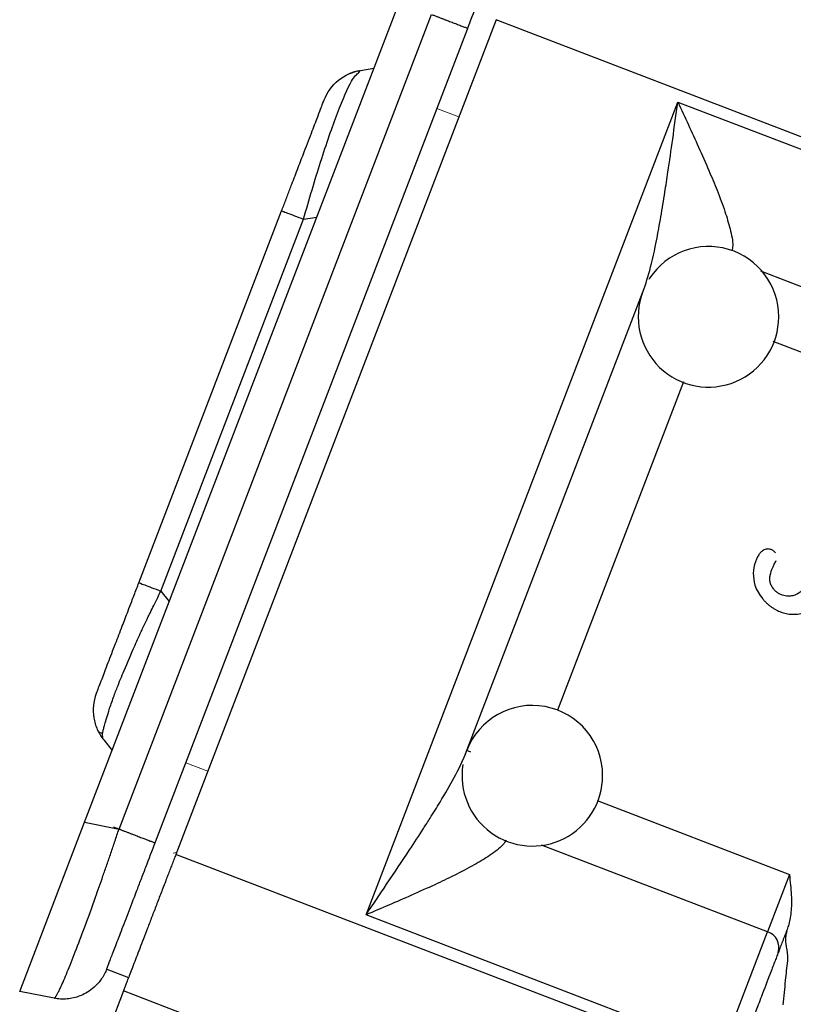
# Model space of a CAD drawing. Header units: inches. Extents: x 0.3 to 34.1, y 0.2 to 21.7.
# Tile 3 of 25: x 1.8 to 3.5, y 6.8 to 8.9. Entities that reach past the tile are written whole.
import ezdxf

# ---------------------------------------------------------------- set-up
doc = ezdxf.new("R2010")
doc.units = ezdxf.units.IN
doc.header["$MEASUREMENT"] = 0
doc.layers.add('SLD-0', color=7, linetype='Continuous', lineweight=25)
doc.styles.add('SLDTEXTSTYLE0', font='TXT', dxfattribs={"width": 0.75})
doc.dimstyles.new('SLDDIMSTYLE0', dxfattribs={"dimtxt": 0.125, "dimasz": 0.13, "dimexe": 0, "dimexo": 0.0625, "dimgap": 0.03125, "dimtad": 0, "dimtih": 1, "dimtoh": 1, "dimlfac": 0.8, "dimrnd": 1e-09, "dimzin": 12, "dimdsep": 46, "dimtxsty": 'SLDTEXTSTYLE0', "dimsah": 1, "dimcen": 0.09, "dimadec": 0, "dimazin": 3, "dimtfac": 1, "dimtofl": 0, "dimtmove": 0, "dimatfit": 3, "dimfxl": 1, "dimfrac": 2, "dimtolj": 1, "dimtzin": 12, "dimarcsym": 0})

# ---------------------------------------------------------------- blocks, each defined once
blk = doc.blocks.new('_D_4')
at = {"layer": 'SLD-0'}
for p, q in [((1.8041, 6.8196), (1.8041, 1.9964)), ((5.7822, 5.2482), (5.7822, 1.9964)), ((3.7273, 2.3015), (3.6893, 2.3015)), ((3.6893, 2.3015), (3.6893, 2.103)), ((4.143, 2.3015), (4.1811, 2.3015)), ((4.1811, 2.3015), (4.1811, 2.103)), ((1.8041, 2.1214), (3.5796, 2.1214)), ((5.7822, 2.1214), (4.2907, 2.1214)), ((3.6893, 2.103), (3.7273, 2.103)), ((4.1811, 2.103), (4.143, 2.103))]:
    blk.add_line(p, q, dxfattribs=at)
for points in [[(1.8041, 2.1214), (1.9341, 2.1014), (1.9341, 2.1414)], [(5.7822, 2.1214), (5.6522, 2.1414), (5.6522, 2.1014)]]:
    blk.add_solid(points, dxfattribs=at)
at = {"layer": 'SLD-0', "char_height": 0.125, "attachment_point": 1, "style": 'SLDTEXTSTYLE0'}
for s, insert in [('80.84', (3.7273, 2.2642)), ('3.18', (3.7735, 2.0771))]:
    blk.add_mtext(s, dxfattribs=dict(at, insert=insert))

msp = doc.modelspace()

# ---------------------------------------------------------------- linework, layer by layer
at = {"color": 7, "linetype": 'Continuous', "lineweight": 25}
for p, q in [((1.9426, 7.2305), (2.6188, 8.992)), ((2.016, 7.2162), (2.6829, 8.9535)), ((2.8206, 8.9423), (2.1373, 7.1621)), ((3.7156, 8.5988), (2.8206, 8.9423)), ((2.0939, 7.1885), (2.7593, 8.922)), ((2.5279, 8.83), (2.5314, 8.8342)), ((2.5314, 8.8342), (2.56, 8.8387)), ((2.543, 7.0332), (3.2084, 8.7666)), ((3.2084, 8.7666), (3.7286, 8.567)), ((2.0584, 7.7414), (2.3629, 8.5348)), ((2.1051, 7.7235), (2.4096, 8.5169)), ((3.1482, 8.3909), (3.1464, 8.3882)), ((2.7553, 7.3768), (3.1362, 8.3692)), ((1.9833, 7.4062), (2.0014, 7.3838)), ((2.7664, 7.3803), (2.7579, 7.3836)), ((1.8041, 6.8696), (1.9426, 7.2305)), ((1.9426, 7.2305), (2.016, 7.2162)), ((3.2926, 6.7186), (2.1373, 7.1621)), ((3.4464, 7.1193), (3.3994, 6.9969)), ((3.3016, 6.742), (2.543, 7.0332)), ((3.3016, 6.742), (3.3994, 6.9969)), ((1.9898, 6.9174), (2.0365, 6.8995)), ((1.8774, 6.8553), (1.8041, 6.8696)), ((2.0254, 6.8708), (1.9855, 6.7666)), ((2.5512, 6.6689), (2.0254, 6.8708))]:
    msp.add_line(p, q, dxfattribs=at)
at = {"color": 144, "linetype": 'Continuous', "lineweight": 18}
for p, q in [((2.6944, 8.7531), (2.7411, 8.7352)), ((2.2351, 7.5566), (2.1587, 7.3574)), ((2.2054, 7.3395), (2.1587, 7.3574)), ((2.1387, 7.1659), (2.1319, 7.1645))]:
    msp.add_line(p, q, dxfattribs=at)
at = {"color": 8, "linetype": 'Continuous', "lineweight": 25}
for p, q in [((2.4096, 8.5169), (2.4381, 8.5214)), ((3.385, 8.4064), (3.9695, 8.182)), ((3.8475, 8.0885), (3.4117, 8.2558)), ((3.2205, 8.1702), (2.9516, 7.4698)), ((2.1051, 7.7235), (2.1233, 7.7011)), ((2.7553, 7.3768), (2.7437, 7.352)), ((3.0359, 7.2768), (3.4464, 7.1193)), ((3.3994, 6.9969), (2.9172, 7.182))]:
    msp.add_line(p, q, dxfattribs=at)
at = {"color": 7, "linetype": 'Continuous', "lineweight": 25}
for centre, radius, start, end in [((3.2737, 8.3087), 0.15, 0, 146.7725), ((3.2737, 8.3087), 0.15, 159.016, 0), ((2.8979, 7.3298), 0.15, 0, 159.016), ((2.8979, 7.3298), 0.15, 170.9033, 0), ((3.3888, 6.9632), 0.0354, 343.1171, 72.5963)]:
    msp.add_arc(centre, radius, start, end, dxfattribs=at)
for points, knots in [([(2.7593, 8.922), (2.7662, 8.94), (2.773, 8.9578), (2.7831, 8.9841), (2.7865, 8.9928), (2.7931, 9.0101), (2.7964, 9.0187), (2.806, 9.0436), (2.812, 9.0594), (2.8206, 9.0819), (2.8234, 9.0892), (2.8288, 9.1031), (2.8313, 9.1098), (2.8386, 9.1286), (2.8429, 9.14), (2.8505, 9.1598), (2.8537, 9.168), (2.8587, 9.1811), (2.8606, 9.1861), (2.863, 9.1922), (2.8635, 9.1935), (2.8633, 9.1929)], [0, 0, 0, 0, 0.125, 0.125, 0.1875, 0.1875, 0.25, 0.25, 0.375, 0.375, 0.4375, 0.4375, 0.5, 0.5, 0.625, 0.625, 0.75, 0.75, 0.875, 0.875, 1, 1, 1, 1]), ([(2.6829, 8.9535), (2.685, 8.9527), (2.6893, 8.9511), (2.6955, 8.9487), (2.7016, 8.9463), (2.7076, 8.944), (2.7134, 8.9418), (2.7189, 8.9397), (2.7241, 8.9377), (2.7291, 8.9358), (2.7338, 8.934), (2.7404, 8.9315), (2.7479, 8.9286), (2.7539, 8.9263), (2.757, 8.925), (2.7587, 8.9242), (2.7595, 8.9233), (2.7594, 8.9224), (2.7593, 8.922)], [0, 0, 0, 0, 0.049945, 0.099892, 0.149839, 0.199783, 0.249724, 0.299666, 0.349611, 0.399559, 0.449505, 0.499448, 0.624178, 0.748907, 0.822114, 0.87385, 0.940729, 1, 1, 1, 1]), ([(2.4537, 8.7713), (2.46, 8.7876), (2.4706, 8.8022), (2.4977, 8.8241), (2.5142, 8.8315), (2.5314, 8.8342)], [0, 0, 0, 0, 0.5, 0.5, 1, 1, 1, 1]), ([(2.5294, 8.833), (2.5258, 8.8325), (2.5189, 8.8317), (2.5108, 8.8285), (2.5069, 8.827)], [0, 0, 0, 0, 0.520069, 1, 1, 1, 1]), ([(2.3629, 8.5348), (2.3644, 8.5386), (2.3674, 8.5463), (2.3717, 8.5577), (2.3761, 8.569), (2.3804, 8.5802), (2.3855, 8.5936), (2.3916, 8.6093), (2.4005, 8.6327), (2.4136, 8.6668), (2.4286, 8.7058), (2.4405, 8.7368), (2.4466, 8.7528), (2.4497, 8.7607), (2.4514, 8.7652), (2.4526, 8.7684), (2.4533, 8.7701), (2.4537, 8.7711), (2.4537, 8.7712), (2.4537, 8.7713)], [0, 0, 0, 0, 0.030725, 0.061188, 0.09144, 0.121531, 0.151513, 0.200921, 0.250755, 0.348893, 0.499986, 0.638539, 0.74926, 0.793753, 0.838333, 0.893266, 0.929231, 0.964784, 1, 1, 1, 1]), ([(3.1362, 8.3692), (3.142, 8.3842), (3.1472, 8.4024), (3.1577, 8.4451), (3.1628, 8.4704), (3.1707, 8.5136), (3.1736, 8.5306), (3.1779, 8.5567), (3.1793, 8.5655), (3.1829, 8.5886), (3.1851, 8.603), (3.1907, 8.6406), (3.194, 8.664), (3.2011, 8.7139), (3.2048, 8.7403), (3.2084, 8.7666)], [0, 0, 0, 0, 0.189678, 0.189678, 0.406452, 0.406452, 0.541936, 0.541936, 0.609678, 0.609678, 0.718065, 0.718065, 0.891485, 0.891485, 1.083872, 1.083872, 1.083872, 1.083872]), ([(3.4164, 7.8055), (3.4157, 7.8064), (3.4142, 7.808), (3.4116, 7.8101), (3.4088, 7.8116), (3.4058, 7.8127), (3.4011, 7.8137), (3.3942, 7.8132), (3.3897, 7.81), (3.3874, 7.8083)], [0, 0, 0, 0, 0.104702, 0.204583, 0.301854, 0.398901, 0.498129, 0.740244, 1, 1, 1, 1]), ([(3.3874, 7.8083), (3.3866, 7.8077), (3.3851, 7.8063), (3.383, 7.8037), (3.3801, 7.7996), (3.3768, 7.7937), (3.3715, 7.7809), (3.3679, 7.7614), (3.3713, 7.7391), (3.379, 7.7207), (3.3858, 7.7117), (3.3894, 7.7071)], [0, 0, 0, 0, 0.026824, 0.056598, 0.0896, 0.164217, 0.23968, 0.464171, 0.693349, 0.8418, 1, 1, 1, 1]), ([(3.4136, 7.7269), (3.4127, 7.7281), (3.4108, 7.7304), (3.4086, 7.734), (3.4068, 7.7377), (3.405, 7.7428), (3.404, 7.7497), (3.4057, 7.7608), (3.4094, 7.7712), (3.4143, 7.7814), (3.417, 7.7863), (3.4185, 7.789)], [0, 0, 0, 0, 0.0671602, 0.130723, 0.1913335, 0.2497347, 0.3728368, 0.4969049, 0.7476968, 0.8628587, 1, 1, 1, 1]), ([(1.9676, 7.505), (1.9676, 7.505), (1.9677, 7.5051), (1.968, 7.5058), (1.9684, 7.5069), (1.969, 7.5085), (1.97, 7.511), (1.9714, 7.5149), (1.9744, 7.5227), (1.9805, 7.5385), (1.9919, 7.5682), (2.0072, 7.6081), (2.02, 7.6414), (2.0291, 7.6651), (2.0358, 7.6825), (2.0422, 7.6992), (2.0482, 7.7149), (2.0533, 7.7282), (2.0567, 7.737), (2.0584, 7.7414)], [0, 0, 0, 0, 0.030725, 0.061188, 0.09144, 0.121531, 0.151513, 0.200921, 0.250755, 0.348893, 0.499986, 0.638539, 0.74926, 0.793753, 0.838333, 0.893266, 0.929231, 0.964784, 1, 1, 1, 1]), ([(2.0584, 7.7414), (2.0584, 7.7414), (2.0628, 7.7398), (2.0791, 7.7335), (2.091, 7.7289), (2.1051, 7.7235)], [0, 0, 0, 0, 0.5, 0.5, 1, 1, 1, 1]), ([(1.9833, 7.4062), (1.983, 7.4066), (1.9824, 7.4075), (1.9818, 7.4092), (1.9813, 7.4114), (1.981, 7.4138), (1.9809, 7.4166), (1.981, 7.4196), (1.9813, 7.4226), (1.982, 7.4256), (1.9829, 7.4288), (1.9839, 7.4326), (1.9857, 7.4392), (1.9887, 7.4501), (1.9942, 7.4685), (2.0009, 7.4882), (2.0074, 7.506), (2.0149, 7.5253), (2.0283, 7.5581), (2.0464, 7.6), (2.0633, 7.6375), (2.0733, 7.6587), (2.0794, 7.6711), (2.0843, 7.6808), (2.0906, 7.6937), (2.0979, 7.7088), (2.1029, 7.719), (2.1051, 7.7235)], [0, 0, 0, 0, 0.026075, 0.052252, 0.078114, 0.103185, 0.126927, 0.154479, 0.174488, 0.188108, 0.207671, 0.227501, 0.247568, 0.305347, 0.374929, 0.462386, 0.499853, 0.532238, 0.624901, 0.752386, 0.824778, 0.873079, 0.889074, 0.904198, 0.935705, 0.971559, 1, 1, 1, 1]), ([(3.4712, 7.7228), (3.4698, 7.7217), (3.4671, 7.7196), (3.4628, 7.7171), (3.4583, 7.7151), (3.4536, 7.7137), (3.4488, 7.7129), (3.4434, 7.7126), (3.4375, 7.7131), (3.431, 7.7147), (3.4246, 7.7175), (3.4185, 7.7216), (3.4153, 7.7251), (3.4136, 7.7269)], [0, 0, 0, 0, 0.080822, 0.158817, 0.235024, 0.310559, 0.386563, 0.464161, 0.562829, 0.660854, 0.774867, 0.886638, 1, 1, 1, 1]), ([(3.3894, 7.7071), (3.3909, 7.7053), (3.394, 7.7018), (3.3989, 7.697), (3.404, 7.6926), (3.4094, 7.6886), (3.415, 7.6851), (3.4222, 7.6813), (3.4311, 7.6777), (3.4431, 7.6747), (3.4564, 7.6736), (3.4698, 7.6752), (3.4815, 7.6788), (3.4918, 7.6838), (3.4978, 7.6883), (3.5008, 7.6907)], [0, 0, 0, 0, 0.0562746, 0.1111524, 0.1648818, 0.2177275, 0.2699674, 0.3218896, 0.4119961, 0.5001826, 0.6164722, 0.7296608, 0.8200437, 0.9093774, 1, 1, 1, 1]), ([(1.9699, 7.4279), (1.9712, 7.4257), (1.9732, 7.4223), (1.978, 7.4214), (1.9797, 7.421)], [0, 0, 0, 0, 0.638789, 1, 1, 1, 1]), ([(2.543, 7.0332), (2.5577, 7.0549), (2.5725, 7.0767), (2.6037, 7.1231), (2.6201, 7.1476), (2.6462, 7.1871), (2.656, 7.2022), (2.6703, 7.2245), (2.675, 7.2318), (2.6869, 7.2508), (2.6941, 7.2624), (2.712, 7.2919), (2.7222, 7.3094), (2.741, 7.3443), (2.7495, 7.3617), (2.7553, 7.3768)], [-0.001631, -0.001631, -0.001631, -0.001631, 0.188047, 0.188047, 0.404822, 0.404822, 0.540306, 0.540306, 0.608048, 0.608048, 0.716435, 0.716435, 0.889855, 0.889855, 1.082243, 1.082243, 1.082243, 1.082243]), ([(1.8774, 6.8553), (1.8777, 6.8553), (1.8781, 6.8553), (1.8789, 6.8559), (1.8798, 6.8569), (1.8809, 6.8584), (1.8821, 6.8602), (1.8835, 6.8625), (1.8849, 6.8651), (1.8865, 6.8681), (1.8882, 6.8715), (1.89, 6.8753), (1.8951, 6.8861), (1.905, 6.9091), (1.9223, 6.9528), (1.9427, 7.0068), (1.9604, 7.0556), (1.9736, 7.093), (1.9818, 7.1161), (1.9901, 7.1402), (1.9986, 7.1649), (2.0073, 7.1903), (2.0131, 7.2075), (2.016, 7.2162)], [0, 0, 0, 0, 0.022766, 0.045346, 0.06774, 0.08995, 0.111975, 0.133816, 0.155473, 0.176948, 0.19824, 0.219351, 0.240281, 0.364969, 0.488086, 0.612142, 0.738669, 0.780562, 0.823113, 0.866328, 0.910211, 0.954767, 1, 1, 1, 1]), ([(2.016, 7.2162), (2.0181, 7.2154), (2.0224, 7.2137), (2.0286, 7.2113), (2.0347, 7.209), (2.0407, 7.2067), (2.0465, 7.2045), (2.052, 7.2024), (2.0572, 7.2003), (2.0622, 7.1984), (2.0669, 7.1966), (2.0735, 7.1941), (2.081, 7.1912), (2.0869, 7.1889), (2.0902, 7.1877), (2.092, 7.1873), (2.0932, 7.1874), (2.0936, 7.1881), (2.0939, 7.1885)], [0, 0, 0, 0, 0.049945, 0.09989, 0.149834, 0.199779, 0.249724, 0.299669, 0.349613, 0.399558, 0.449503, 0.499448, 0.624177, 0.748906, 0.82174, 0.87385, 0.940118, 1, 1, 1, 1]), ([(1.9899, 6.9176), (1.9896, 6.917), (1.9901, 6.9183), (1.9919, 6.9229), (1.9926, 6.9248), (1.9945, 6.9297), (1.9956, 6.9326), (1.9994, 6.9425), (2.0025, 6.9507), (2.01, 6.9702), (2.0145, 6.9817), (2.0241, 7.0069), (2.0294, 7.0207), (2.041, 7.0508), (2.0471, 7.0667), (2.0566, 7.0916), (2.0599, 7.1), (2.0665, 7.1172), (2.0699, 7.1261), (2.0801, 7.1526), (2.0869, 7.1705), (2.0939, 7.1885)], [0, 0, 0, 0, 0.125, 0.125, 0.1875, 0.1875, 0.25, 0.25, 0.375, 0.375, 0.5, 0.5, 0.625, 0.625, 0.75, 0.75, 0.8125, 0.8125, 0.875, 0.875, 1, 1, 1, 1]), ([(2.1373, 7.1621), (2.1359, 7.1584), (2.133, 7.151), (2.1288, 7.14), (2.1246, 7.129), (2.1203, 7.118), (2.1141, 7.1016), (2.1058, 7.08), (2.0957, 7.0538), (2.086, 7.0286), (2.0738, 6.9966), (2.0597, 6.96), (2.048, 6.9296), (2.0403, 6.9095), (2.0354, 6.8968), (2.0314, 6.8864), (2.0287, 6.8793), (2.027, 6.8748), (2.0259, 6.8721), (2.0256, 6.8712), (2.0254, 6.8708)], [0, 0, 0, 0, 0.024981, 0.049941, 0.074919, 0.099948, 0.125066, 0.187645, 0.250094, 0.312485, 0.375121, 0.500007, 0.624892, 0.687471, 0.749919, 0.812311, 0.874947, 0.91673, 0.958358, 1, 1, 1, 1]), ([(3.4464, 7.1193), (3.4472, 7.1117), (3.4488, 7.0971), (3.4506, 7.076), (3.451, 7.0567), (3.45, 7.0392), (3.4477, 7.0238), (3.4446, 7.0106), (3.4418, 7.0028), (3.4405, 6.9993)], [0, 0, 0, 0, 0.189399, 0.363019, 0.521954, 0.666143, 0.794735, 0.906461, 1, 1, 1, 1]), ([(3.4405, 6.9993), (3.4396, 6.9969), (3.4378, 6.9922), (3.4352, 6.9856), (3.4328, 6.9793), (3.4297, 6.9713), (3.4262, 6.962), (3.4239, 6.9559), (3.4227, 6.9529)], [0, 0, 0, 0, 0.1251168, 0.2499517, 0.374831, 0.5000804, 0.7499518, 1, 1, 1, 1]), ([(3.4433, 6.9458), (3.4428, 6.9546), (3.4406, 6.9628), (3.4388, 6.9757), (3.4386, 6.9802), (3.4391, 6.9894), (3.44, 6.9942), (3.4417, 6.9988)], [0, 0, 0, 0, 0.5, 0.5, 0.75, 0.75, 1, 1, 1, 1]), ([(3.4227, 6.9529), (3.4221, 6.9513), (3.4209, 6.9482), (3.4189, 6.943), (3.4168, 6.9376), (3.4139, 6.93), (3.4099, 6.9197), (3.4012, 6.897), (3.391, 6.8704), (3.3799, 6.8413), (3.3721, 6.821), (3.3649, 6.8023), (3.3576, 6.7834), (3.3512, 6.7667), (3.3439, 6.7477), (3.339, 6.735), (3.3366, 6.7286)], [0, 0, 0, 0, 0.0350815, 0.070163, 0.1052446, 0.1403266, 0.2104283, 0.2821033, 0.4997984, 0.5726064, 0.6451431, 0.7437714, 0.7895512, 0.8597009, 0.9298511, 1, 1, 1, 1]), ([(1.9899, 6.9176), (1.9892, 6.9159), (1.9878, 6.9125), (1.9852, 6.9072), (1.9821, 6.9016), (1.9778, 6.8949), (1.9706, 6.8858), (1.9597, 6.8753), (1.9462, 6.8662), (1.9324, 6.8598), (1.9191, 6.8557), (1.9053, 6.8536), (1.8912, 6.8532), (1.882, 6.8546), (1.8774, 6.8553)], [0, 0, 0, 0, 0.03924, 0.081287, 0.126219, 0.178331, 0.251196, 0.375959, 0.500722, 0.600577, 0.700433, 0.800289, 0.900144, 1, 1, 1, 1])]:
    msp.add_open_spline(points, degree=3, knots=knots, dxfattribs=at)
at = {"color": 8, "linetype": 'Continuous', "lineweight": 25}
for points, knots in [([(2.4096, 8.5169), (2.4218, 8.5587), (2.4463, 8.643), (2.4833, 8.7488), (2.5127, 8.8168), (2.5232, 8.8259), (2.5279, 8.83)], [0, 0, 0, 0, 0.259234, 0.523669, 0.788104, 1, 1, 1, 1]), ([(3.2084, 8.7666), (3.2159, 8.7505), (3.2308, 8.7185), (3.2531, 8.6697), (3.2738, 8.6229), (3.293, 8.5768), (3.3088, 8.5348), (3.3205, 8.4951), (3.3269, 8.4657), (3.3247, 8.4529), (3.3241, 8.4493)], [0, 0, 0, 0, 0.140583, 0.280525, 0.428622, 0.555483, 0.696395, 0.818005, 0.948525, 1, 1, 1, 1]), ([(2.8421, 7.1927), (2.84, 7.1892), (2.8355, 7.182), (2.8224, 7.171), (2.8029, 7.1566), (2.7726, 7.1384), (2.7329, 7.1177), (2.6878, 7.0963), (2.6411, 7.0753), (2.5919, 7.054), (2.5593, 7.0402), (2.543, 7.0332)], [0, 0, 0, 0, 0.057005, 0.119524, 0.18695, 0.307877, 0.447895, 0.574024, 0.721164, 0.860273, 1, 1, 1, 1])]:
    msp.add_open_spline(points, degree=3, knots=knots, dxfattribs=at)
at = {"color": 7, "linetype": 'Continuous', "lineweight": 25}
for points in [[(2.3629, 8.5348), (2.3629, 8.5348), (2.3651, 8.534), (2.3745, 8.5303), (2.3895, 8.5246), (2.4026, 8.5196), (2.4096, 8.5169)], [(1.9676, 7.505), (1.9645, 7.4968), (1.9604, 7.4797), (1.9611, 7.4533), (1.9686, 7.428), (1.9778, 7.413), (1.9833, 7.4062)], [(2.004, 7.2208), (2.0078, 7.2193), (2.0149, 7.2166), (2.0225, 7.2137), (2.0243, 7.213), (2.0243, 7.213)], [(3.4383, 6.8935), (3.4396, 6.9073), (3.4411, 6.9211), (3.4429, 6.9351)], [(3.4429, 6.9351), (3.4434, 6.9388), (3.4435, 6.9423), (3.4433, 6.9458)], [(3.4334, 6.8412), (3.4352, 6.8587), (3.4367, 6.8761), (3.4383, 6.8935)]]:
    msp.add_open_spline(points, degree=3, dxfattribs=at)

# ---------------------------------------------------------------- dimensions: what is measured, and where the dimension line sits
at = {"layer": 'SLD-0'}
dim = msp.add_linear_dim(base=(5.7822, 2.1214), p1=(1.8041, 6.8696), p2=(5.7822, 5.2982), dimstyle='SLDDIMSTYLE0', dxfattribs=at)
dim.commit()
dim.dimension.update_dxf_attribs({"geometry": '_D_4', "text_midpoint": (3.9352, 2.1214), "dimtype": 160})

doc.saveas('drawing.dxf')
